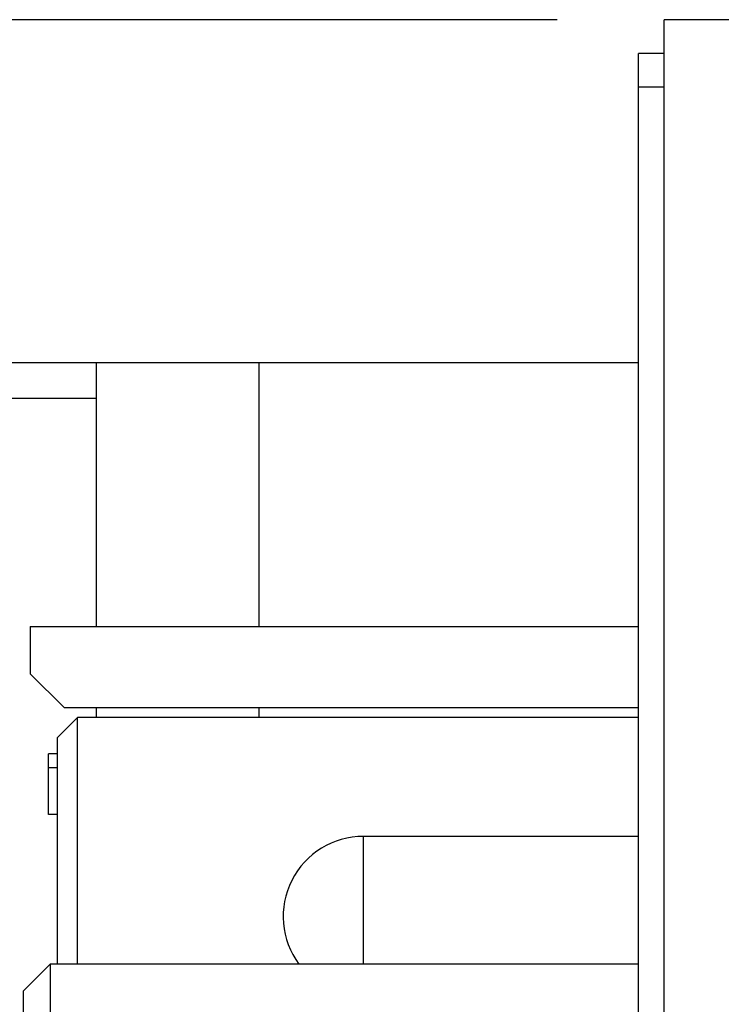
# Model space of a CAD drawing. Header units: inches. Extents: x 0 to 34, y 0 to 22.
# Tile 23 of 37: x 13.124 to 13.533, y 17.493 to 18.068. Entities that reach past the tile are written whole.
import ezdxf

# ---------------------------------------------------------------- set-up
doc = ezdxf.new("R2010")
doc.units = ezdxf.units.IN
doc.header["$LTSCALE"] = 1.87
doc.header["$MEASUREMENT"] = 0
doc.layers.get('0').update_dxf_attribs({"linetype": 'CONTINUOUS'})
doc.layers.add('DIMENSIONS', color=7, linetype='CONTINUOUS')
doc.styles.get("Standard").update_dxf_attribs({"font": 'txt', "width": 0.8})
doc.dimstyles.new('DIMSTYLE_1', dxfattribs={"dimtxt": 0.125, "dimasz": 0.18, "dimexe": 0.125, "dimexo": 0.0625, "dimgap": 0.0625, "dimtad": 0, "dimtih": 1, "dimtoh": 1, "dimzin": 0, "dimdsep": 46, "dimtxsty": 'STANDARD', "dimblk": '_FILLED', "dimblk1": '_FILLED', "dimblk2": '_FILLED', "dimcen": 0.09, "dimazin": 0, "dimtp": 0.01, "dimtm": 0.01, "dimtfac": 1, "dimtofl": 0, "dimtmove": 0, "dimatfit": 3, "dimldrblk": '_FILLED', "dimfxl": 1, "dimtolj": 1, "dimtzin": 0, "dimarcsym": 0})

# ---------------------------------------------------------------- blocks, each defined once
blk = doc.blocks.new('_FILLED')
at = {"color": 0, "linetype": 'BYBLOCK'}
blk.add_solid([(0, 0), (-1, 0.1736), (-1, -0.1736)], dxfattribs=at)
blk = doc.blocks.new('*D23')
at = {"layer": 'DIMENSIONS', "color": 2, "linetype": 'CONTINUOUS'}
for p, q in [((13.43749, 18.06797), (10.86194, 18.06797)), ((10.98694, 18.06797), (10.98694, 17.59887)), ((10.98694, 16.87978), (10.98694, 17.34887)), ((13.43749, 16.87978), (10.86194, 16.87978))]:
    blk.add_line(p, q, dxfattribs=at)
at = {"layer": 'DIMENSIONS', "color": 2, "linetype": 'CONTINUOUS', "xscale": 0.18, "yscale": 0.18, "zscale": 0.18}
for p, rotation in [((10.98694, 18.06797), 90), ((10.98694, 16.87978), 270)]:
    blk.add_blockref('_FILLED', p, dxfattribs=dict(at, rotation=rotation))
at = {"layer": 'DIMENSIONS', "color": 2, "linetype": 'CONTINUOUS', "insert": (10.98694, 17.53637), "char_height": 0.125, "width": 1.525, "attachment_point": 2, "line_spacing_factor": 0.9}
blk.add_mtext('(30.18{\\ftxt.shx;\\W1.000000;\\H0.125000; }[1.188])', dxfattribs=at)

msp = doc.modelspace()

# ---------------------------------------------------------------- linework, layer by layer
at = {"color": 7, "linetype": 'CONTINUOUS'}
for p, q in [((13.49999, 16.87978), (13.49999, 18.06797)), ((13.59842, 18.06797), (13.49999, 18.06797)), ((13.48503, 17.31848), (13.48503, 18.04828)), ((13.49999, 18.04828), (13.48503, 18.04828)), ((13.49999, 18.0286), (13.48503, 18.0286)), ((11.98342, 17.86787), (13.48503, 17.86787)), ((13.16842, 17.86787), (13.16842, 17.71364)), ((13.26342, 17.86787), (13.26342, 17.71364)), ((13.16842, 17.84686), (12.81946, 17.84686)), ((13.12991, 17.71364), (13.12991, 17.68608)), ((13.12991, 17.71364), (13.48503, 17.71364)), ((13.12991, 17.68608), (13.1496, 17.66639)), ((13.1496, 17.66639), (13.48503, 17.66639)), ((13.16842, 17.66639), (13.16842, 17.66049)), ((13.26342, 17.66639), (13.26342, 17.66049)), ((13.15747, 17.66049), (13.14566, 17.64868)), ((13.15747, 17.51679), (13.15747, 17.66049)), ((13.48503, 17.66049), (13.15747, 17.66049)), ((13.14566, 17.64868), (13.14566, 17.51679)), ((13.14054, 17.60395), (13.14054, 17.63939)), ((13.14566, 17.63939), (13.14054, 17.63939)), ((13.14566, 17.63107), (13.14054, 17.63107)), ((13.14566, 17.60395), (13.14054, 17.60395)), ((13.32434, 17.51679), (13.32434, 17.59114)), ((13.48503, 17.59114), (13.32434, 17.59114)), ((13.14172, 17.51679), (13.12598, 17.50104)), ((13.14172, 17.33569), (13.14172, 17.51679)), ((13.14172, 17.51679), (13.48503, 17.51679)), ((13.12598, 17.35143), (13.12598, 17.50104))]:
    msp.add_line(p, q, dxfattribs=at)
msp.add_arc((13.32434, 17.54435), 0.04679, 90, 216.44434, dxfattribs=at)

# ---------------------------------------------------------------- dimensions: what is measured, and where the dimension line sits
at = {"layer": 'DIMENSIONS', "color": 2, "linetype": 'CONTINUOUS'}
dim = msp.add_linear_dim(base=(10.98694, 16.87978), p1=(13.49999, 18.06797), p2=(13.49999, 16.87978), angle=270, text='(<>)', dimstyle='DIMSTYLE_1', dxfattribs=at)
dim.commit()
dim.dimension.update_dxf_attribs({"geometry": '*D23', "text_midpoint": (10.98694, 17.47387), "dimtype": 160})

doc.saveas('drawing.dxf')
